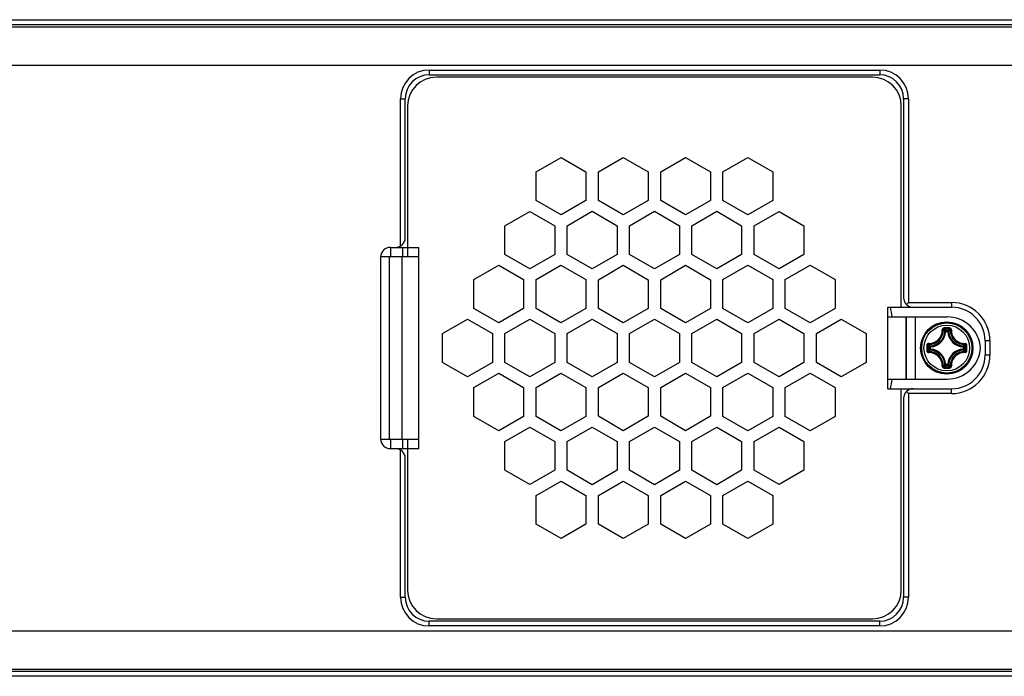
# Model space of a CAD drawing. Header units: millimetres. Extents: x 0 to 420, y 0 to 297.
# Tile 33 of 114: x 171 to 192, y 109 to 123. Entities that reach past the tile are written whole.
import ezdxf

# ---------------------------------------------------------------- set-up
doc = ezdxf.new("R2010")
doc.units = ezdxf.units.MM
doc.header["$LTSCALE"] = 23.1
doc.layers.get('0').update_dxf_attribs({"linetype": 'CONTINUOUS'})
doc.layers.add('02___PRT_ALL_AXES', color=7, linetype='CONTINUOUS')

msp = doc.modelspace()

# ---------------------------------------------------------------- linework, layer by layer
at = {"color": 7, "linetype": 'CONTINUOUS'}
for p, q in [((152.2228, 122.6868), (216.3688, 122.6868)), ((159.4657, 122.8368), (216.3688, 122.8368)), ((159.4657, 122.7368), (216.3688, 122.7368)), ((153.7328, 121.8868), (194.3957, 121.8868)), ((179.5957, 121.7868), (179.5957, 121.6868)), ((179.5957, 121.7868), (188.9957, 121.7868)), ((179.5957, 121.6868), (188.9957, 121.6868)), ((188.8457, 121.6368), (179.7457, 121.6368)), ((188.9957, 121.7868), (188.9957, 121.6868)), ((178.9957, 118.1136), (178.9957, 121.1868)), ((178.9957, 121.1868), (179.0957, 121.1868)), ((179.0957, 118.2868), (179.0957, 121.1868)), ((179.1457, 121.0368), (179.1457, 117.8868)), ((189.4457, 116.8368), (189.4457, 121.0368)), ((189.4957, 121.1868), (189.4957, 117.0368)), ((189.5957, 121.1868), (189.4957, 121.1868)), ((189.5957, 121.1868), (189.5957, 116.9368)), ((181.8265, 119.6637), (182.3461, 119.9637)), ((182.3461, 119.9637), (182.8657, 119.6637)), ((183.1265, 119.6637), (183.6461, 119.9637)), ((183.6461, 119.9637), (184.1657, 119.6637)), ((184.4257, 119.6637), (184.9453, 119.9637)), ((184.9453, 119.9637), (185.4649, 119.6637)), ((185.7257, 119.6637), (186.2453, 119.9637)), ((186.2453, 119.9637), (186.7649, 119.6637)), ((181.8265, 119.0637), (181.8265, 119.6637)), ((182.8657, 119.6637), (182.8657, 119.0637)), ((183.1265, 119.0637), (183.1265, 119.6637)), ((184.1657, 119.6637), (184.1657, 119.0637)), ((184.4257, 119.0637), (184.4257, 119.6637)), ((185.4649, 119.6637), (185.4649, 119.0637)), ((185.7257, 119.0637), (185.7257, 119.6637)), ((186.7649, 119.6637), (186.7649, 119.0637)), ((182.3461, 118.7637), (181.8265, 119.0637)), ((182.8657, 119.0637), (182.3461, 118.7637)), ((183.6461, 118.7637), (183.1265, 119.0637)), ((184.1657, 119.0637), (183.6461, 118.7637)), ((184.9453, 118.7637), (184.4257, 119.0637)), ((185.4649, 119.0637), (184.9453, 118.7637)), ((186.2453, 118.7637), (185.7257, 119.0637)), ((186.7649, 119.0637), (186.2453, 118.7637)), ((181.1765, 118.5378), (181.6961, 118.8378)), ((181.6961, 118.8378), (182.2157, 118.5378)), ((182.4761, 118.5385), (182.9957, 118.8385)), ((182.9957, 118.8385), (183.5153, 118.5385)), ((183.7761, 118.5385), (184.2957, 118.8385)), ((184.2957, 118.8385), (184.8153, 118.5385)), ((185.0761, 118.5385), (185.5957, 118.8385)), ((185.5957, 118.8385), (186.1153, 118.5385)), ((186.3757, 118.5378), (186.8953, 118.8378)), ((186.8953, 118.8378), (187.4149, 118.5378)), ((181.1765, 117.9378), (181.1765, 118.5378)), ((182.2157, 118.5378), (182.2157, 117.9378)), ((182.4761, 117.9385), (182.4761, 118.5385)), ((183.5153, 118.5385), (183.5153, 117.9385)), ((183.7761, 117.9385), (183.7761, 118.5385)), ((184.8153, 118.5385), (184.8153, 117.9385)), ((185.0761, 117.9385), (185.0761, 118.5385)), ((186.1153, 118.5385), (186.1153, 117.9385)), ((186.3757, 117.9378), (186.3757, 118.5378)), ((187.4149, 118.5378), (187.4149, 117.9378)), ((178.7857, 118.0868), (179.3766, 118.0868)), ((179.0457, 117.8868), (179.0457, 118.0868)), ((179.3766, 113.8868), (179.3766, 118.0868)), ((181.6961, 117.6378), (181.1765, 117.9378)), ((182.2157, 117.9378), (181.6961, 117.6378)), ((182.9957, 117.6385), (182.4761, 117.9385)), ((183.5153, 117.9385), (182.9957, 117.6385)), ((184.2957, 117.6385), (183.7761, 117.9385)), ((184.8153, 117.9385), (184.2957, 117.6385)), ((185.5957, 117.6385), (185.0761, 117.9385)), ((186.1153, 117.9385), (185.5957, 117.6385)), ((186.8953, 117.6378), (186.3757, 117.9378)), ((187.4149, 117.9378), (186.8953, 117.6378)), ((178.5857, 114.0868), (178.5857, 117.8868)), ((179.3766, 117.8868), (178.588, 117.8868)), ((178.7612, 117.8868), (178.7612, 114.0868)), ((179.0302, 114.0868), (179.0302, 117.8868)), ((180.5268, 117.4127), (181.0465, 117.7127)), ((181.0465, 117.7127), (181.5661, 117.4127)), ((181.8261, 117.4127), (182.3457, 117.7127)), ((182.3457, 117.7127), (182.8653, 117.4127)), ((183.1265, 117.412), (183.6461, 117.712)), ((183.6461, 117.712), (184.1657, 117.412)), ((184.4257, 117.412), (184.9453, 117.712)), ((184.9453, 117.712), (185.4649, 117.412)), ((185.7261, 117.4127), (186.2457, 117.7127)), ((186.2457, 117.7127), (186.7653, 117.4127)), ((187.0253, 117.4127), (187.5449, 117.7127)), ((187.5449, 117.7127), (188.0645, 117.4127)), ((180.5268, 116.8127), (180.5268, 117.4127)), ((181.5661, 117.4127), (181.5661, 116.8127)), ((181.8261, 116.8127), (181.8261, 117.4127)), ((182.8653, 117.4127), (182.8653, 116.8127)), ((183.1265, 116.812), (183.1265, 117.412)), ((184.1657, 117.412), (184.1657, 116.812)), ((184.4257, 116.812), (184.4257, 117.412)), ((185.4649, 117.412), (185.4649, 116.812)), ((185.7261, 116.8127), (185.7261, 117.4127)), ((186.7653, 117.4127), (186.7653, 116.8127)), ((187.0253, 116.8127), (187.0253, 117.4127)), ((188.0645, 117.4127), (188.0645, 116.8127)), ((189.5957, 116.9368), (189.5543, 116.8954)), ((189.5957, 116.9368), (190.4957, 116.9368)), ((190.4957, 116.9368), (190.4957, 116.8368)), ((181.0465, 116.5127), (180.5268, 116.8127)), ((181.5661, 116.8127), (181.0465, 116.5127)), ((182.3457, 116.5127), (181.8261, 116.8127)), ((182.8653, 116.8127), (182.3457, 116.5127)), ((183.6461, 116.512), (183.1265, 116.812)), ((184.1657, 116.812), (183.6461, 116.512)), ((184.9453, 116.512), (184.4257, 116.812)), ((185.4649, 116.812), (184.9453, 116.512)), ((186.2457, 116.5127), (185.7261, 116.8127)), ((186.7653, 116.8127), (186.2457, 116.5127)), ((187.5449, 116.5127), (187.0253, 116.8127)), ((188.0645, 116.8127), (187.5449, 116.5127)), ((189.1656, 115.1368), (189.1656, 116.8368)), ((189.1656, 116.8368), (190.4957, 116.8368)), ((179.8768, 116.2868), (180.3965, 116.5868)), ((180.3965, 116.5868), (180.9161, 116.2868)), ((181.1761, 116.2868), (181.6957, 116.5868)), ((181.6957, 116.5868), (182.2153, 116.2868)), ((182.4768, 116.2868), (182.9965, 116.5868)), ((182.9965, 116.5868), (183.5161, 116.2868)), ((183.7761, 116.2868), (184.2957, 116.5868)), ((184.2957, 116.5868), (184.8153, 116.2868)), ((185.0753, 116.2868), (185.5949, 116.5868)), ((185.5949, 116.5868), (186.1145, 116.2868)), ((186.3761, 116.2868), (186.8957, 116.5868)), ((186.8957, 116.5868), (187.4153, 116.2868)), ((187.6753, 116.2868), (188.1949, 116.5868)), ((188.1949, 116.5868), (188.7145, 116.2868)), ((189.1656, 116.6368), (190.403, 116.6368)), ((189.5415, 116.6368), (189.5415, 115.3368)), ((189.5551, 115.3368), (189.5551, 116.6368)), ((189.7431, 115.3368), (189.7431, 116.6368)), ((179.8768, 115.6868), (179.8768, 116.2868)), ((180.9161, 116.2868), (180.9161, 115.6868)), ((181.1761, 115.6868), (181.1761, 116.2868)), ((182.2153, 116.2868), (182.2153, 115.6868)), ((182.4768, 115.6868), (182.4768, 116.2868)), ((183.5161, 116.2868), (183.5161, 115.6868)), ((183.7761, 115.6868), (183.7761, 116.2868)), ((184.8153, 116.2868), (184.8153, 115.6868)), ((185.0753, 115.6868), (185.0753, 116.2868)), ((186.1145, 116.2868), (186.1145, 115.6868)), ((186.3761, 115.6868), (186.3761, 116.2868)), ((187.4153, 116.2868), (187.4153, 115.6868)), ((187.6753, 115.6868), (187.6753, 116.2868)), ((188.7145, 116.2868), (188.7145, 115.6868)), ((190.3732, 116.3288), (190.3534, 116.3299)), ((190.3732, 116.3288), (190.3732, 116.3487)), ((190.3732, 116.3487), (190.4182, 116.3487)), ((190.3732, 116.3288), (190.4182, 116.3288)), ((190.4182, 116.3288), (190.4182, 116.3487)), ((190.4182, 116.3288), (190.438, 116.3299)), ((191.1957, 116.1368), (191.1957, 115.8368)), ((191.2957, 116.1368), (191.1957, 116.1368)), ((191.2957, 116.1368), (191.2957, 115.8368)), ((190.0338, 115.9644), (190.0338, 116.0093)), ((190.0537, 116.0093), (190.0338, 116.0093)), ((190.0537, 115.9644), (190.0338, 115.9644)), ((190.0537, 116.0093), (190.0526, 116.0292)), ((190.0537, 115.9644), (190.0526, 115.9445)), ((190.0537, 115.9644), (190.0537, 116.0093)), ((190.7377, 116.0093), (190.7387, 116.0292)), ((190.7377, 116.0093), (190.7377, 115.9644)), ((190.7377, 116.0093), (190.7576, 116.0093)), ((190.7377, 115.9644), (190.7387, 115.9445)), ((190.7377, 115.9644), (190.7576, 115.9644)), ((190.7576, 116.0093), (190.7576, 115.9644)), ((180.3965, 115.3868), (179.8768, 115.6868)), ((180.9161, 115.6868), (180.3965, 115.3868)), ((181.6957, 115.3868), (181.1761, 115.6868)), ((182.2153, 115.6868), (181.6957, 115.3868)), ((182.9965, 115.3868), (182.4768, 115.6868)), ((183.5161, 115.6868), (182.9965, 115.3868)), ((184.2957, 115.3868), (183.7761, 115.6868)), ((184.8153, 115.6868), (184.2957, 115.3868)), ((185.5949, 115.3868), (185.0753, 115.6868)), ((186.1145, 115.6868), (185.5949, 115.3868)), ((186.8957, 115.3868), (186.3761, 115.6868)), ((187.4153, 115.6868), (186.8957, 115.3868)), ((188.1949, 115.3868), (187.6753, 115.6868)), ((188.7145, 115.6868), (188.1949, 115.3868)), ((191.2957, 115.8368), (191.1957, 115.8368)), ((180.5268, 115.161), (181.0465, 115.461)), ((181.0465, 115.461), (181.5661, 115.161)), ((181.8261, 115.161), (182.3457, 115.461)), ((182.3457, 115.461), (182.8653, 115.161)), ((183.1265, 115.1617), (183.6461, 115.4617)), ((183.6461, 115.4617), (184.1657, 115.1617)), ((184.4257, 115.1617), (184.9453, 115.4617)), ((184.9453, 115.4617), (185.4649, 115.1617)), ((185.7261, 115.161), (186.2457, 115.461)), ((186.2457, 115.461), (186.7653, 115.161)), ((187.0253, 115.161), (187.5449, 115.461)), ((187.5449, 115.461), (188.0645, 115.161)), ((190.3732, 115.6449), (190.3534, 115.6438)), ((190.3732, 115.6449), (190.3732, 115.625)), ((190.4182, 115.6449), (190.3732, 115.6449)), ((190.4182, 115.625), (190.3732, 115.625)), ((190.4182, 115.6449), (190.4182, 115.625)), ((190.4182, 115.6449), (190.438, 115.6438)), ((189.1656, 115.3368), (190.403, 115.3368)), ((180.5268, 114.561), (180.5268, 115.161)), ((181.5661, 115.161), (181.5661, 114.561)), ((181.8261, 114.561), (181.8261, 115.161)), ((182.8653, 115.161), (182.8653, 114.561)), ((183.1265, 114.5617), (183.1265, 115.1617)), ((184.1657, 115.1617), (184.1657, 114.5617)), ((184.4257, 114.5617), (184.4257, 115.1617)), ((185.4649, 115.1617), (185.4649, 114.5617)), ((185.7261, 114.561), (185.7261, 115.161)), ((186.7653, 115.161), (186.7653, 114.561)), ((187.0253, 114.561), (187.0253, 115.161)), ((188.0645, 115.161), (188.0645, 114.561)), ((189.1656, 115.1368), (190.4957, 115.1368)), ((189.4457, 110.9368), (189.4457, 115.1368)), ((189.5543, 115.0783), (189.5957, 115.0368)), ((190.4957, 115.0368), (190.4957, 115.1368)), ((189.4957, 114.9368), (189.4957, 110.7868)), ((189.5957, 115.0368), (189.5957, 110.7868)), ((190.4957, 115.0368), (189.5957, 115.0368)), ((181.0465, 114.261), (180.5268, 114.561)), ((181.5661, 114.561), (181.0465, 114.261)), ((182.3457, 114.261), (181.8261, 114.561)), ((182.8653, 114.561), (182.3457, 114.261)), ((183.6461, 114.2617), (183.1265, 114.5617)), ((184.1657, 114.5617), (183.6461, 114.2617)), ((184.9453, 114.2617), (184.4257, 114.5617)), ((185.4649, 114.5617), (184.9453, 114.2617)), ((186.2457, 114.261), (185.7261, 114.561)), ((186.7653, 114.561), (186.2457, 114.261)), ((187.5449, 114.261), (187.0253, 114.561)), ((188.0645, 114.561), (187.5449, 114.261)), ((181.1765, 114.0358), (181.6961, 114.3358)), ((181.6961, 114.3358), (182.2157, 114.0358)), ((182.4761, 114.0352), (182.9957, 114.3352)), ((182.9957, 114.3352), (183.5153, 114.0352)), ((183.7761, 114.0352), (184.2957, 114.3352)), ((184.2957, 114.3352), (184.8153, 114.0352)), ((185.0761, 114.0352), (185.5957, 114.3352)), ((185.5957, 114.3352), (186.1153, 114.0352)), ((186.3757, 114.0358), (186.8953, 114.3358)), ((186.8953, 114.3358), (187.4149, 114.0358)), ((178.588, 114.0868), (179.3766, 114.0868)), ((179.0457, 113.8868), (179.0457, 114.0868)), ((179.1457, 114.0868), (179.1457, 110.9368)), ((181.1765, 113.4358), (181.1765, 114.0358)), ((182.2157, 114.0358), (182.2157, 113.4358)), ((182.4761, 113.4352), (182.4761, 114.0352)), ((183.5153, 114.0352), (183.5153, 113.4352)), ((183.7761, 113.4352), (183.7761, 114.0352)), ((184.8153, 114.0352), (184.8153, 113.4352)), ((185.0761, 113.4352), (185.0761, 114.0352)), ((186.1153, 114.0352), (186.1153, 113.4352)), ((186.3757, 113.4358), (186.3757, 114.0358)), ((187.4149, 114.0358), (187.4149, 113.4358)), ((178.7857, 113.8868), (179.3766, 113.8868)), ((178.9957, 110.7868), (178.9957, 113.8601)), ((179.0957, 110.7868), (179.0957, 113.6868)), ((181.6961, 113.1358), (181.1765, 113.4358)), ((182.2157, 113.4358), (181.6961, 113.1358)), ((182.9957, 113.1352), (182.4761, 113.4352)), ((183.5153, 113.4352), (182.9957, 113.1352)), ((184.2957, 113.1352), (183.7761, 113.4352)), ((184.8153, 113.4352), (184.2957, 113.1352)), ((185.5957, 113.1352), (185.0761, 113.4352)), ((186.1153, 113.4352), (185.5957, 113.1352)), ((186.8953, 113.1358), (186.3757, 113.4358)), ((187.4149, 113.4358), (186.8953, 113.1358)), ((181.8265, 112.91), (182.3461, 113.21)), ((182.3461, 113.21), (182.8657, 112.91)), ((183.1265, 112.91), (183.6461, 113.21)), ((183.6461, 113.21), (184.1657, 112.91)), ((184.4257, 112.91), (184.9453, 113.21)), ((184.9453, 113.21), (185.4649, 112.91)), ((185.7257, 112.91), (186.2453, 113.21)), ((186.2453, 113.21), (186.7649, 112.91)), ((181.8265, 112.31), (181.8265, 112.91)), ((182.8657, 112.91), (182.8657, 112.31)), ((183.1265, 112.31), (183.1265, 112.91)), ((184.1657, 112.91), (184.1657, 112.31)), ((184.4257, 112.31), (184.4257, 112.91)), ((185.4649, 112.91), (185.4649, 112.31)), ((185.7257, 112.31), (185.7257, 112.91)), ((186.7649, 112.91), (186.7649, 112.31)), ((182.3461, 112.01), (181.8265, 112.31)), ((182.8657, 112.31), (182.3461, 112.01)), ((183.6461, 112.01), (183.1265, 112.31)), ((184.1657, 112.31), (183.6461, 112.01)), ((184.9453, 112.01), (184.4257, 112.31)), ((185.4649, 112.31), (184.9453, 112.01)), ((186.2453, 112.01), (185.7257, 112.31)), ((186.7649, 112.31), (186.2453, 112.01)), ((178.9957, 110.7868), (179.0957, 110.7868)), ((189.5957, 110.7868), (189.4957, 110.7868)), ((179.7457, 110.3368), (188.8457, 110.3368)), ((179.5957, 110.1868), (179.5957, 110.2868)), ((188.9957, 110.2868), (179.5957, 110.2868)), ((188.9957, 110.1868), (179.5957, 110.1868)), ((188.9957, 110.1868), (188.9957, 110.2868)), ((153.7328, 110.0868), (194.3957, 110.0868)), ((152.2228, 109.2868), (216.3688, 109.2868)), ((216.3688, 109.2368), (152.2228, 109.2368)), ((216.3688, 109.1368), (152.2228, 109.1368))]:
    msp.add_line(p, q, dxfattribs=at)
at = {"color": 3, "linetype": 'CONTINUOUS'}
for p, q in [((178.7957, 117.8868), (178.7957, 118.0868)), ((178.7957, 113.8868), (178.7957, 114.0868))]:
    msp.add_line(p, q, dxfattribs=at)
at = {"color": 7, "linetype": 'CONTINUOUS'}
for radius in [0.5463, 0.5462, 0.5241, 0.4768]:
    msp.add_circle((190.3957, 115.9868), radius, dxfattribs=at)
for centre, radius, start, end in [((179.5957, 121.1868), 0.6, 90, 180), ((179.5957, 121.1868), 0.5, 90, 180), ((179.7457, 121.0368), 0.6, 90, 180), ((188.8457, 121.0368), 0.6, 0, 90), ((188.9957, 121.1868), 0.6, 0, 90), ((188.9957, 121.1868), 0.5, 0, 90), ((178.8957, 118.2868), 0.2, 270, 360), ((178.7857, 117.8868), 0.2, 90, 180), ((189.6957, 117.0368), 0.2, 180, 270), ((190.4957, 116.1368), 0.8, 0, 90), ((190.4957, 116.1368), 0.7, 0, 90), ((190.403, 115.9368), 0.7, 4.09604, 90), ((190.0357, 116.3468), 0.3181, 273.05419, 356.94581), ((190.0357, 116.3468), 0.338, 273.0539, 356.94611), ((189.7635, 115.7362), 0.8369, 45.1818, 48.24789), ((190.3955, 94.6097), 21.7948, 89.99958, 90.14389), ((190.3957, 94.7757), 21.6052, 89.85573, 90.14427), ((189.7029, 115.7136), 0.9234, 43.45668, 46.26676), ((190.3959, 94.6098), 21.7946, 89.85618, 90.00048), ((191.0885, 115.7136), 0.9234, 133.73318, 136.54333), ((190.7557, 116.3468), 0.338, 183.0539, 266.94611), ((191.028, 115.7362), 0.837, 131.75236, 134.81813), ((190.7557, 116.3468), 0.3181, 183.05419, 266.94578), ((211.7734, 115.987), 21.7953, 179.85603, 180.14465), ((211.6065, 115.9868), 21.6048, 179.85569, 180.14431), ((190.6689, 116.6796), 0.9234, 223.73318, 226.54333), ((190.669, 115.294), 0.9236, 133.45685, 136.26656), ((190.6464, 116.6191), 0.837, 221.75235, 224.81813), ((190.6461, 115.3548), 0.8366, 135.18116, 138.24854), ((190.0357, 115.6268), 0.3181, 3.05422, 86.94578), ((190.0357, 115.6268), 0.338, 3.05389, 86.94611), ((190.403, 116.0368), 0.7, 270, 355.90396), ((190.7557, 115.6268), 0.338, 93.0539, 176.94611), ((190.7557, 115.6268), 0.3181, 93.05422, 176.94578), ((190.1453, 116.6189), 0.8366, 315.18116, 318.24851), ((190.1453, 115.3548), 0.8366, 41.7517, 44.81881), ((190.1223, 116.6797), 0.9236, 313.45685, 316.26656), ((190.1224, 115.294), 0.9235, 43.73339, 46.54315), ((169.1849, 115.9868), 21.6048, 359.85569, 0.14431), ((169.018, 115.987), 21.7953, 359.85536, 0.14398), ((190.4957, 115.8368), 0.8, 270, 360), ((190.4957, 115.8368), 0.7, 270, 360), ((189.7637, 116.2372), 0.8366, 311.75165, 314.81881), ((190.3955, 137.3639), 21.7946, 269.85618, 270.00048), ((189.7028, 116.2602), 0.9235, 313.73339, 316.54315), ((190.3957, 137.1979), 21.6052, 269.85573, 270.14427), ((190.3959, 137.364), 21.7948, 269.99958, 270.14389), ((191.0886, 116.2602), 0.9236, 223.45685, 226.26656), ((191.0277, 116.2372), 0.8366, 225.18116, 228.24851), ((189.6957, 114.9368), 0.2, 90, 180), ((178.7857, 114.0868), 0.2, 180, 270), ((178.8957, 113.6868), 0.2, 0, 90), ((179.5957, 110.7868), 0.6, 180, 270), ((179.5957, 110.7868), 0.5, 180, 270), ((179.7457, 110.9368), 0.6, 180, 270), ((188.8457, 110.9368), 0.6, 270, 360), ((188.9957, 110.7868), 0.6, 270, 360), ((188.9957, 110.7868), 0.5, 270, 360)]:
    msp.add_arc(centre, radius, start, end, dxfattribs=at)
for points, knots in [([(190.0196, 116.0825), (190.0562, 116.0814), (190.1311, 116.0943), (190.2259, 116.1567), (190.2882, 116.2515), (190.3012, 116.3263), (190.3001, 116.3629)], [0, 0, 0, 0, 0.249104, 0.5000422, 0.7509371, 1, 1, 1, 1]), ([(190.0219, 116.0618), (190.061, 116.0605), (190.1408, 116.0743), (190.2418, 116.1407), (190.3083, 116.2418), (190.322, 116.3216), (190.3208, 116.3606)], [0, 0, 0, 0, 0.2492261, 0.5000421, 0.750815, 1, 1, 1, 1]), ([(190.3408, 116.4044), (190.3354, 116.4044), (190.3245, 116.4022), (190.3108, 116.3929), (190.3018, 116.3791), (190.2999, 116.3683), (190.3001, 116.3629)], [0, 0, 0, 0, 0.2515394, 0.5024399, 0.7518854, 1, 1, 1, 1]), ([(190.3001, 116.3629), (190.3025, 116.363), (190.3071, 116.3631), (190.3133, 116.3627), (190.3176, 116.3621), (190.3198, 116.3613), (190.3206, 116.3609), (190.3208, 116.3606)], [0, 0, 0, 0, 0.3500581, 0.6574638, 0.8818227, 0.9543758, 1, 1, 1, 1]), ([(190.3413, 116.3808), (190.3386, 116.3808), (190.3332, 116.3798), (190.3263, 116.3753), (190.3217, 116.3686), (190.3207, 116.3632), (190.3208, 116.3606)], [0, 0, 0, 0, 0.253266, 0.5039417, 0.7523043, 1, 1, 1, 1]), ([(190.3408, 116.4044), (190.3408, 116.4016), (190.3408, 116.3964), (190.3409, 116.3894), (190.3411, 116.3843), (190.3411, 116.3816), (190.3413, 116.3808)], [0, 0, 0, 0, 0.3476943, 0.6630035, 0.8932871, 1, 1, 1, 1]), ([(190.3732, 116.3487), (190.3683, 116.3487), (190.3582, 116.3447), (190.3537, 116.3348), (190.3534, 116.3299)], [0, 0, 0, 0, 0.4999874, 1, 1, 1, 1]), ([(190.4506, 116.4044), (190.4506, 116.4016), (190.4506, 116.3964), (190.4505, 116.3894), (190.4503, 116.3843), (190.4503, 116.3816), (190.4501, 116.3808)], [0, 0, 0, 0, 0.3476995, 0.6630127, 0.8932955, 1, 1, 1, 1]), ([(190.4706, 116.3606), (190.4707, 116.3632), (190.4697, 116.3686), (190.4651, 116.3753), (190.4582, 116.3798), (190.4528, 116.3808), (190.4501, 116.3808)], [0, 0, 0, 0, 0.2476944, 0.4960565, 0.7467338, 1, 1, 1, 1]), ([(190.4913, 116.3629), (190.4915, 116.3683), (190.4896, 116.3791), (190.4806, 116.3929), (190.4669, 116.4022), (190.456, 116.4044), (190.4506, 116.4044)], [0, 0, 0, 0, 0.248123, 0.4975707, 0.7484694, 1, 1, 1, 1]), ([(190.4706, 116.3606), (190.4694, 116.3216), (190.4831, 116.2418), (190.5496, 116.1407), (190.6506, 116.0743), (190.7304, 116.0605), (190.7694, 116.0618)], [0, 0, 0, 0, 0.249204, 0.5000002, 0.7507961, 1, 1, 1, 1]), ([(190.4913, 116.3629), (190.4889, 116.363), (190.4842, 116.3631), (190.4781, 116.3627), (190.4738, 116.3621), (190.4716, 116.3613), (190.4708, 116.3609), (190.4706, 116.3606)], [0, 0, 0, 0, 0.3500648, 0.6574745, 0.8818307, 0.9543803, 1, 1, 1, 1]), ([(190.4913, 116.3629), (190.4902, 116.3263), (190.5032, 116.2515), (190.5655, 116.1567), (190.6603, 116.0943), (190.7352, 116.0814), (190.7718, 116.0825)], [0, 0, 0, 0, 0.249081, 0.4999992, 0.7509173, 1, 1, 1, 1]), ([(190.0196, 116.0825), (190.0143, 116.0826), (190.0034, 116.0807), (189.9897, 116.0717), (189.9804, 116.058), (189.9782, 116.0471), (189.9782, 116.0417)], [0, 0, 0, 0, 0.2481181, 0.4975666, 0.7484665, 1, 1, 1, 1]), ([(190.0196, 116.0825), (190.0195, 116.08), (190.0195, 116.0754), (190.0199, 116.0692), (190.0205, 116.065), (190.0212, 116.0627), (190.0217, 116.062), (190.0219, 116.0618)], [0, 0, 0, 0, 0.3500652, 0.657475, 0.8818311, 0.9543804, 1, 1, 1, 1]), ([(190.7718, 116.0825), (190.7719, 116.08), (190.7719, 116.0754), (190.7715, 116.0692), (190.7709, 116.065), (190.7702, 116.0627), (190.7697, 116.062), (190.7694, 116.0618)], [0, 0, 0, 0, 0.3500575, 0.657463, 0.881822, 0.9543754, 1, 1, 1, 1]), ([(190.8132, 116.0417), (190.8132, 116.0471), (190.811, 116.058), (190.8017, 116.0717), (190.788, 116.0807), (190.7771, 116.0826), (190.7718, 116.0825)], [0, 0, 0, 0, 0.2515425, 0.502444, 0.7518903, 1, 1, 1, 1]), ([(189.9782, 116.0417), (189.9809, 116.0417), (189.9861, 116.0417), (189.9931, 116.0417), (189.9982, 116.0414), (190.0009, 116.0415), (190.0017, 116.0413)], [0, 0, 0, 0, 0.3476957, 0.6630064, 0.8932895, 1, 1, 1, 1]), ([(189.9782, 115.932), (189.9809, 115.9319), (189.9861, 115.932), (189.9931, 115.932), (189.9982, 115.9323), (190.0009, 115.9322), (190.0017, 115.9324)], [0, 0, 0, 0, 0.3476942, 0.6630037, 0.8932873, 1, 1, 1, 1]), ([(189.9782, 115.932), (189.9782, 115.9265), (189.9804, 115.9156), (189.9897, 115.9019), (190.0035, 115.8929), (190.0144, 115.891), (190.0197, 115.8912)], [0, 0, 0, 0, 0.2515406, 0.502439, 0.7518795, 1, 1, 1, 1]), ([(190.0219, 116.0618), (190.0193, 116.0618), (190.0139, 116.0608), (190.0072, 116.0563), (190.0027, 116.0494), (190.0017, 116.044), (190.0017, 116.0413)], [0, 0, 0, 0, 0.2476944, 0.4960565, 0.7467338, 1, 1, 1, 1]), ([(190.0017, 115.9324), (190.0017, 115.9297), (190.0027, 115.9243), (190.0072, 115.9174), (190.0139, 115.9129), (190.0193, 115.9119), (190.0219, 115.9119)], [0, 0, 0, 0, 0.253266, 0.5039418, 0.7523044, 1, 1, 1, 1]), ([(190.0196, 115.8912), (190.0195, 115.8937), (190.0195, 115.8983), (190.0199, 115.9045), (190.0205, 115.9087), (190.0212, 115.911), (190.0217, 115.9117), (190.0219, 115.9119)], [0, 0, 0, 0, 0.3501205, 0.6575529, 0.8819007, 0.9544256, 1, 1, 1, 1]), ([(190.3001, 115.6109), (190.3012, 115.6475), (190.2882, 115.7223), (190.2259, 115.817), (190.1311, 115.8793), (190.0563, 115.8923), (190.0197, 115.8912)], [0, 0, 0, 0, 0.2491136, 0.5000003, 0.750887, 1, 1, 1, 1]), ([(190.3208, 115.6131), (190.322, 115.6521), (190.3083, 115.7319), (190.2418, 115.833), (190.1408, 115.8994), (190.061, 115.9132), (190.0219, 115.9119)], [0, 0, 0, 0, 0.2492362, 0.5000002, 0.7507644, 1, 1, 1, 1]), ([(190.0338, 115.9644), (190.0339, 115.9595), (190.0379, 115.9494), (190.0478, 115.9448), (190.0526, 115.9445)], [0, 0, 0, 0, 0.4999874, 1, 1, 1, 1]), ([(190.7694, 115.9119), (190.7304, 115.9132), (190.6506, 115.8994), (190.5495, 115.833), (190.4831, 115.7319), (190.4694, 115.6521), (190.4706, 115.6131)], [0, 0, 0, 0, 0.2492261, 0.5000421, 0.750815, 1, 1, 1, 1]), ([(190.7718, 115.8912), (190.7352, 115.8923), (190.6603, 115.8794), (190.5655, 115.817), (190.5032, 115.7222), (190.4902, 115.6474), (190.4913, 115.6108)], [0, 0, 0, 0, 0.249104, 0.5000422, 0.7509371, 1, 1, 1, 1]), ([(190.7897, 116.0413), (190.7897, 116.044), (190.7887, 116.0494), (190.7842, 116.0563), (190.7774, 116.0608), (190.7721, 116.0618), (190.7694, 116.0618)], [0, 0, 0, 0, 0.253266, 0.5039417, 0.7523043, 1, 1, 1, 1]), ([(190.7694, 115.9119), (190.7721, 115.9119), (190.7774, 115.9129), (190.7842, 115.9174), (190.7887, 115.9243), (190.7897, 115.9297), (190.7897, 115.9324)], [0, 0, 0, 0, 0.2476944, 0.4960565, 0.7467338, 1, 1, 1, 1]), ([(190.7718, 115.8912), (190.7719, 115.8937), (190.7719, 115.8983), (190.7715, 115.9045), (190.7709, 115.9087), (190.7702, 115.911), (190.7697, 115.9117), (190.7694, 115.9119)], [0, 0, 0, 0, 0.3500652, 0.657475, 0.8818311, 0.9543804, 1, 1, 1, 1]), ([(190.7718, 115.8912), (190.7771, 115.891), (190.788, 115.893), (190.8017, 115.902), (190.811, 115.9157), (190.8132, 115.9266), (190.8132, 115.932)], [0, 0, 0, 0, 0.2481183, 0.4975671, 0.7484673, 1, 1, 1, 1]), ([(190.8132, 116.0417), (190.8105, 116.0417), (190.8053, 116.0417), (190.7983, 116.0417), (190.7932, 116.0414), (190.7905, 116.0415), (190.7897, 116.0413)], [0, 0, 0, 0, 0.3476942, 0.6630037, 0.8932873, 1, 1, 1, 1]), ([(190.8132, 115.932), (190.8105, 115.9319), (190.8053, 115.932), (190.7983, 115.932), (190.7932, 115.9323), (190.7905, 115.9322), (190.7897, 115.9324)], [0, 0, 0, 0, 0.3476957, 0.6630064, 0.8932895, 1, 1, 1, 1]), ([(190.3001, 115.6109), (190.2999, 115.6055), (190.3018, 115.5947), (190.3108, 115.5808), (190.3245, 115.5715), (190.3354, 115.5693), (190.3408, 115.5693)], [0, 0, 0, 0, 0.2481252, 0.497569, 0.7484675, 1, 1, 1, 1]), ([(190.3001, 115.6108), (190.3025, 115.6107), (190.3071, 115.6106), (190.3133, 115.611), (190.3176, 115.6116), (190.3198, 115.6124), (190.3206, 115.6128), (190.3208, 115.6131)], [0, 0, 0, 0, 0.3500698, 0.6574754, 0.881839, 0.954389, 1, 1, 1, 1]), ([(190.3208, 115.6131), (190.3207, 115.6105), (190.3217, 115.6051), (190.3263, 115.5984), (190.3332, 115.5939), (190.3386, 115.5928), (190.3413, 115.5929)], [0, 0, 0, 0, 0.2476942, 0.4960562, 0.7467336, 1, 1, 1, 1]), ([(190.3408, 115.5693), (190.3408, 115.5721), (190.3408, 115.5773), (190.3409, 115.5843), (190.3411, 115.5894), (190.3411, 115.592), (190.3413, 115.5929)], [0, 0, 0, 0, 0.3477039, 0.66302, 0.8933025, 1, 1, 1, 1]), ([(190.3534, 115.6438), (190.3537, 115.6389), (190.3582, 115.629), (190.3683, 115.625), (190.3732, 115.625)], [0, 0, 0, 0, 0.5000126, 1, 1, 1, 1]), ([(190.4182, 115.625), (190.4231, 115.625), (190.4332, 115.629), (190.4377, 115.6389), (190.438, 115.6438)], [0, 0, 0, 0, 0.4999874, 1, 1, 1, 1]), ([(190.4501, 115.5929), (190.4528, 115.5928), (190.4582, 115.5939), (190.4651, 115.5984), (190.4697, 115.6051), (190.4707, 115.6105), (190.4706, 115.6131)], [0, 0, 0, 0, 0.253266, 0.5039417, 0.7523043, 1, 1, 1, 1]), ([(190.4506, 115.5693), (190.4506, 115.5721), (190.4506, 115.5773), (190.4505, 115.5843), (190.4503, 115.5894), (190.4503, 115.592), (190.4501, 115.5929)], [0, 0, 0, 0, 0.3476943, 0.6630035, 0.8932871, 1, 1, 1, 1]), ([(190.4506, 115.5693), (190.456, 115.5693), (190.4669, 115.5715), (190.4806, 115.5808), (190.4896, 115.5946), (190.4915, 115.6054), (190.4913, 115.6108)], [0, 0, 0, 0, 0.2515394, 0.5024399, 0.7518854, 1, 1, 1, 1]), ([(190.4913, 115.6108), (190.4889, 115.6107), (190.4842, 115.6106), (190.4781, 115.611), (190.4738, 115.6116), (190.4716, 115.6124), (190.4708, 115.6128), (190.4706, 115.6131)], [0, 0, 0, 0, 0.3500581, 0.6574638, 0.8818227, 0.9543758, 1, 1, 1, 1])]:
    msp.add_open_spline(points, degree=3, knots=knots, dxfattribs=at)
for points in [[(190.438, 116.3299), (190.4377, 116.3348), (190.4332, 116.3447), (190.4231, 116.3487), (190.4182, 116.3487)], [(190.0526, 116.0292), (190.0478, 116.0289), (190.0379, 116.0243), (190.0339, 116.0142), (190.0338, 116.0093)], [(190.7576, 116.0093), (190.7575, 116.0142), (190.7535, 116.0243), (190.7436, 116.0289), (190.7387, 116.0292)], [(190.7387, 115.9445), (190.7436, 115.9448), (190.7535, 115.9494), (190.7575, 115.9595), (190.7576, 115.9644)]]:
    msp.add_open_spline(points, degree=3, dxfattribs=at)
at = {"layer": '02___PRT_ALL_AXES', "color": 7, "linetype": 'CONTINUOUS'}
for start, end in [(7.47384, 9.79139), (350.20861, 352.52616)]:
    msp.add_arc((184.2957, 115.9868), 5, start, end, dxfattribs=at)

doc.saveas('drawing.dxf')
